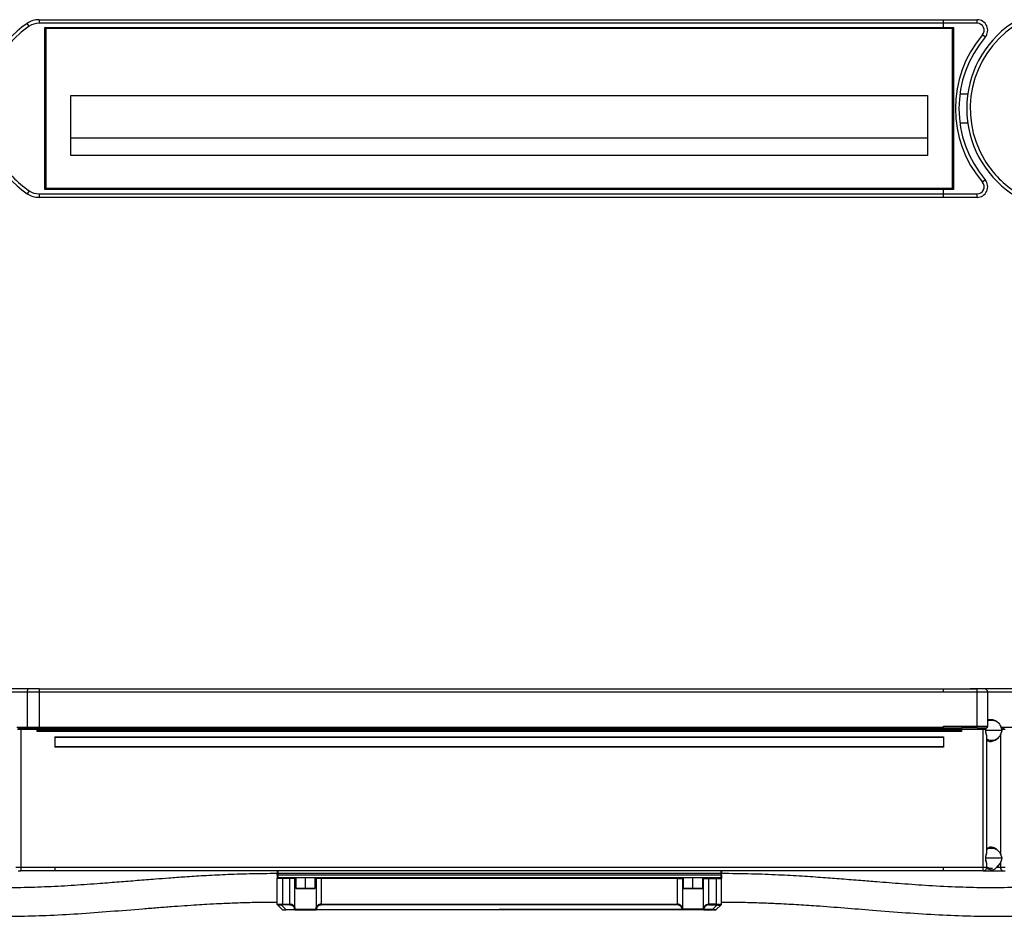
# Model space of a CAD drawing. Header units: millimetres. Extents: x -675 to 2621, y 428 to 911.
# Tile 14 of 30: x 64 to 341, y 659 to 911. Entities that reach past the tile are written whole.
import ezdxf

# ---------------------------------------------------------------- set-up
doc = ezdxf.new("R2010")
doc.units = ezdxf.units.MM

# ---------------------------------------------------------------- blocks, each defined once
blk = doc.blocks.new('Drawing View1')
at = {"color": 7, "linetype": 'Continuous', "lineweight": 25}
for p, q in [((465.72, 27.13), (465.16, 27.96)), ((468, 29), (468, 28.98)), ((468.54, 29), (468, 29)), ((468.54, 29), (468.54, 28)), ((468.54, 29), (723, 29)), ((723, 28), (468.54, 28)), ((723, 29), (732.41, 29)), ((723, 26.8), (723, 28)), ((732.41, 28), (723, 28)), ((732.41, 28), (732.41, 29)), ((470.4, 26.6), (470.2, 26.8)), ((470.2, 26.8), (473, 26.8)), ((470.2, -18.8), (470.2, 26.8)), ((725.6, 26.6), (470.4, 26.6)), ((470.4, -18.6), (470.4, 26.6)), ((470.5, 26.5), (470.4, 26.6)), ((470.5, -18.5), (470.5, 26.5)), ((725.5, 26.5), (470.5, 26.5)), ((473, 26.8), (723, 26.8)), ((723, 26.8), (725.8, 26.8)), ((725.5, 26.5), (725.6, 26.6)), ((725.5, -18.5), (725.5, 26.5)), ((725.6, 26.6), (725.8, 26.8)), ((725.6, 26.6), (725.6, -18.6)), ((725.8, 26.8), (725.8, -18.8)), ((734.69, 24.06), (733.93, 24.71)), ((477.5, 7.7), (718.5, 7.7)), ((477.5, -9.2), (477.5, 7.7)), ((718.5, 7.7), (718.5, -9.2)), ((729.81, 8), (727.74, 8)), ((727.64, 0), (729.89, 0)), ((477.5, -4.2), (718.5, -4.2)), ((718.5, -9.2), (477.5, -9.2)), ((734.69, -16.06), (733.93, -16.71)), ((465.72, -19.13), (465.16, -19.96)), ((470.4, -18.6), (470.2, -18.8)), ((723, -18.8), (470.2, -18.8)), ((470.5, -18.5), (470.4, -18.6)), ((725.6, -18.6), (470.4, -18.6)), ((725.5, -18.5), (470.5, -18.5)), ((723, -20), (723, -18.8)), ((725.8, -18.8), (723, -18.8)), ((725.5, -18.5), (725.6, -18.6)), ((725.6, -18.6), (725.8, -18.8)), ((468, -21), (468, -20.98)), ((468.54, -21), (468, -21)), ((468.54, -20), (723, -20)), ((468.54, -20), (468.54, -21)), ((723, -21), (468.54, -21)), ((723, -20), (732.41, -20)), ((732.41, -21), (723, -21)), ((732.41, -21), (732.41, -20))]:
    blk.add_line(p, q, dxfattribs=at)
for centre, radius, start, end in [((481.5, 4), 29, 124.3012, 235.6988), ((468.54, 23), 6, 90, 124.3012), ((468.54, 23), 5, 90, 124.3012), ((758.5, 4), 29, 124.3012, 235.6988), ((732.41, 26), 3, 319.6798, 90), ((732.41, 26), 2, 319.6798, 90), ((481.5, 4), 28, 124.3012, 210.9646), ((758.5, 4), 28, 124.3012, 210.9646), ((758.33, 4), 32, 139.6798, 220.3202), ((758.33, 4), 31, 139.6798, 220.3202), ((481.5, 4), 28, 210.9646, 235.6988), ((758.5, 4), 28, 210.9646, 235.6988), ((732.41, -18), 3, 270, 40.3202), ((468.54, -15), 5, 235.6988, 270), ((732.41, -18), 2, 270, 40.3202), ((468.54, -15), 6, 235.6988, 270)]:
    blk.add_arc(centre, radius, start, end, dxfattribs=at)
for points in [[(723, 28), (723, 28.26), (723, 28.52), (723, 28.89), (723, 29), (723, 29)], [(723, -21), (723, -21), (723, -20.89), (723, -20.52), (723, -20.26), (723, -20)]]:
    blk.add_open_spline(points, degree=3, knots=[0, 0, 0, 0, 0.5, 0.5, 1, 1, 1, 1], dxfattribs=at)
for points in [[(734.82, 24.21), (734.89, 24.31), (734.95, 24.4), (735.01, 24.5)], [(735.01, -16.5), (734.92, -16.35), (734.82, -16.2), (734.69, -16.06)]]:
    blk.add_open_spline(points, degree=3, dxfattribs=at)
blk = doc.blocks.new('Drawing View2')
at = {"color": 7, "linetype": 'Continuous', "lineweight": 25}
for p, q in [((465.72, 68.35), (457.49, 68.35)), ((465.16, 67.35), (458.41, 67.35)), ((468.54, 67.35), (465.16, 67.35)), ((465.16, 67.35), (465.16, 57.55)), ((468.54, 68.35), (465.72, 68.35)), ((468.54, 68.35), (468.54, 67.35)), ((468.54, 68.35), (723, 68.35)), ((468.54, 67.35), (468.54, 57.55)), ((723, 67.35), (468.54, 67.35)), ((723, 68.35), (732.41, 68.35)), ((732.41, 67.35), (723, 67.35)), ((734.49, 68.35), (730.5, 68.35)), ((732.41, 67.35), (732.41, 68.35)), ((734.41, 68.35), (732.41, 68.35)), ((732.41, 57.85), (732.41, 67.35)), ((735.41, 67.35), (732.41, 67.35)), ((742.72, 68.35), (734.49, 68.35)), ((735.41, 57.85), (735.41, 67.35)), ((742.16, 67.35), (735.41, 67.35)), ((462.24, 57.55), (465.16, 57.55)), ((463.36, 56.85), (462.43, 56.85)), ((463.09, 57.35), (465.27, 57.35)), ((463.36, 56.85), (463.36, 18.15)), ((468, 56.85), (463.36, 56.85)), ((463.81, 57.33), (463.86, 57.35)), ((465.16, 57.55), (468.54, 57.55)), ((465.27, 57.35), (468.54, 57.35)), ((468, 56.95), (468, 57.35)), ((728, 56.95), (468, 56.95)), ((468, 56.95), (468, 56.75)), ((468, 56.35), (468, 56.75)), ((468, 56.75), (728, 56.75)), ((728, 56.35), (468, 56.35)), ((468.54, 57.55), (473, 57.55)), ((468.54, 57.55), (468.54, 57.35)), ((473, 57.35), (468.54, 57.35)), ((473, 57.55), (723, 57.55)), ((723, 57.35), (473, 57.35)), ((723, 57.85), (732.41, 57.85)), ((723, 57.55), (723, 57.85)), ((723, 57.35), (723, 57.55)), ((723, 57.35), (728, 57.35)), ((728, 57.35), (728, 56.95)), ((732.41, 57.35), (728, 57.35)), ((728, 56.95), (728, 56.75)), ((734.14, 56.85), (728, 56.85)), ((728, 56.75), (728, 56.35)), ((732.41, 57.35), (732.41, 57.85)), ((732.41, 57.85), (735.41, 57.85)), ((732.41, 57.35), (734.89, 57.35)), ((734.64, 56.85), (734.14, 56.85)), ((734.14, 18.15), (734.14, 56.85)), ((739.34, 56.65), (734.87, 56.65)), ((734.89, 57.35), (735.1, 57.39)), ((739.17, 57.55), (739.24, 57.55)), ((739.24, 57.55), (742.16, 57.55)), ((740.36, 56.85), (739.43, 56.85)), ((473, 54.85), (723, 54.85)), ((473, 54.85), (473, 51.95)), ((723, 54.65), (473, 54.65)), ((723, 54.85), (723, 51.95)), ((735.1, 55.1), (735.12, 54.83)), ((735.14, 22.46), (735.14, 54.83)), ((739.02, 55.39), (739.02, 21.91)), ((473, 52.15), (723, 52.15)), ((723, 51.95), (473, 51.95)), ((735.12, 22.46), (735.1, 22.2)), ((739.34, 20.65), (734.87, 20.65)), ((462.02, 18.15), (463.36, 18.15)), ((462.69, 17.15), (463.36, 17.15)), ((463.36, 18.15), (473, 18.15)), ((463.36, 18.15), (463.36, 17.15)), ((473, 17.15), (463.36, 17.15)), ((473, 18.15), (723, 18.15)), ((723, 17.15), (473, 17.15)), ((535.5, 16.95), (535.5, 16.35)), ((535.7, 17.15), (535.7, 16.35)), ((660.3, 17.15), (660.3, 16.35)), ((660.5, 16.95), (660.5, 16.35)), ((723, 18.15), (734.14, 18.15)), ((734.14, 17.15), (723, 17.15)), ((734.14, 17.15), (734.14, 18.15)), ((734.14, 18.15), (735.14, 18.15)), ((734.15, 17.15), (739.69, 17.15)), ((735.1, 19.1), (735.12, 18.83)), ((735.11, 17.91), (735.49, 17.68)), ((735.14, 18.15), (735.14, 18.83)), ((737.96, 18.15), (739.02, 18.15)), ((739.02, 19.39), (739.02, 18.15)), ((739.02, 18.15), (740.36, 18.15)), ((739.69, 17.15), (740.36, 17.15)), ((535.5, 15.95), (535.5, 16.35)), ((535.7, 16.35), (535.5, 16.35)), ((535.5, 15.95), (535.7, 15.95)), ((535.5, 15.95), (535.5, 15.35)), ((535.5, 15.35), (535.5, 15.03)), ((537, 14.95), (535.5, 14.95)), ((535.5, 7.73), (535.5, 14.95)), ((535.7, 16.35), (535.7, 15.95)), ((660.3, 16.35), (535.7, 16.35)), ((535.7, 15.95), (535.7, 15.15)), ((535.7, 15.95), (660.3, 15.95)), ((542.25, 15.15), (535.7, 15.15)), ((537, 15.15), (537, 14.95)), ((539.07, 14.95), (537, 14.95)), ((537, 14.95), (537, 7.73)), ((540.52, 14.95), (539.07, 14.95)), ((539.07, 7.73), (539.07, 14.95)), ((540.52, 6.78), (540.52, 14.95)), ((540.75, 14.95), (540.52, 14.95)), ((540.75, 15.15), (540.75, 12.25)), ((543.5, 15.15), (542.25, 15.15)), ((543.5, 12.25), (543.5, 15.15)), ((544.75, 15.15), (543.5, 15.15)), ((651.25, 15.15), (544.75, 15.15)), ((546.25, 12.25), (546.25, 15.15)), ((546.48, 14.95), (546.25, 14.95)), ((547.93, 14.95), (546.48, 14.95)), ((546.48, 14.95), (546.48, 6.78)), ((547.93, 15.15), (547.93, 14.95)), ((648.07, 14.95), (547.93, 14.95)), ((547.93, 14.95), (547.93, 7.73)), ((648.07, 15.15), (648.07, 14.95)), ((648.07, 14.95), (649.52, 14.95)), ((648.07, 14.95), (648.07, 7.73)), ((649.52, 14.95), (649.52, 6.78)), ((649.52, 14.95), (649.75, 14.95)), ((649.75, 15.15), (649.75, 12.25)), ((652.5, 15.15), (651.25, 15.15)), ((652.5, 12.25), (652.5, 15.15)), ((653.75, 15.15), (652.5, 15.15)), ((660.3, 15.15), (653.75, 15.15)), ((655.25, 12.25), (655.25, 15.15)), ((655.25, 14.95), (655.48, 14.95)), ((655.48, 14.95), (656.93, 14.95)), ((655.48, 6.78), (655.48, 14.95)), ((656.93, 14.95), (659, 14.95)), ((656.93, 7.73), (656.93, 14.95)), ((659, 15.15), (659, 14.95)), ((659, 14.95), (660.5, 14.95)), ((659, 14.95), (659, 7.73)), ((660.3, 16.35), (660.3, 15.95)), ((660.3, 16.35), (660.5, 16.35)), ((660.3, 15.95), (660.3, 15.15)), ((660.5, 15.95), (660.3, 15.95)), ((660.46, 15.04), (660.5, 15.31)), ((660.5, 15.95), (660.5, 16.35)), ((660.5, 15.95), (660.5, 15.35)), ((660.5, 15.35), (660.5, 15.03)), ((660.5, 7.73), (660.5, 14.95)), ((540.75, 12.25), (540.85, 12.15)), ((540.75, 12.25), (543.5, 12.25)), ((540.85, 12.15), (543.5, 12.15)), ((543.5, 12.25), (546.25, 12.25)), ((543.5, 12.25), (543.5, 12.15)), ((543.5, 12.15), (546.15, 12.15)), ((546.15, 12.15), (546.25, 12.25)), ((649.75, 12.25), (649.85, 12.15)), ((649.75, 12.25), (652.5, 12.25)), ((649.85, 12.15), (652.5, 12.15)), ((652.5, 12.25), (652.5, 12.15)), ((652.5, 12.25), (655.25, 12.25)), ((652.5, 12.15), (655.15, 12.15)), ((655.15, 12.15), (655.25, 12.25)), ((535.52, 7.68), (535.53, 7.62)), ((535.54, 7.61), (535.58, 7.57)), ((535.6, 7.54), (536.94, 6.21)), ((538, 6.21), (536.66, 7.54)), ((536.96, 6.21), (537.02, 6.16)), ((537, 7.73), (537, 7.59)), ((537, 7.73), (539.07, 7.73)), ((539.07, 7.59), (537, 7.59)), ((538, 6.21), (540.48, 6.21)), ((538, 6.21), (538, 6.15)), ((540.48, 6.15), (538, 6.15)), ((539.07, 7.59), (539.07, 7.73)), ((540.48, 6.15), (540.48, 6.21)), ((540.48, 6.15), (546.52, 6.15)), ((540.66, 6.35), (546.34, 6.35)), ((546.52, 6.21), (598, 6.21)), ((649.48, 6.15), (546.52, 6.15)), ((547.93, 7.73), (547.93, 7.59)), ((547.93, 7.73), (648.07, 7.73)), ((648.07, 7.59), (547.93, 7.59)), ((649.48, 6.21), (598, 6.21)), ((648.07, 7.73), (648.07, 7.59)), ((655.52, 6.15), (649.48, 6.15)), ((655.34, 6.35), (649.66, 6.35)), ((658, 6.21), (655.52, 6.21)), ((655.52, 6.15), (655.52, 6.21)), ((655.52, 6.15), (658, 6.15)), ((656.93, 7.59), (656.93, 7.73)), ((659, 7.73), (656.93, 7.73)), ((656.93, 7.59), (659, 7.59)), ((658, 6.21), (659.34, 7.54)), ((658, 6.21), (658, 6.15)), ((658.98, 6.16), (659.04, 6.21)), ((659, 7.73), (659, 7.59)), ((660.4, 7.54), (659.06, 6.21)), ((660.4, 7.54), (660.42, 7.57)), ((660.42, 7.57), (660.46, 7.61)), ((660.47, 7.62), (660.48, 7.68)), ((660.47, 7.62), (660.48, 7.68))]:
    blk.add_line(p, q, dxfattribs=at)
at = {"color": 7, "linetype": 'Continuous', "lineweight": 25, "flags": 128}
for points in [[(465.72, 68.35), (465.61, 68.33), (465.51, 68.27), (465.41, 68.18), (465.32, 68.05), (465.25, 67.9), (465.2, 67.73), (465.17, 67.54), (465.16, 67.35)], [(465.16, 57.55), (465.16, 57.51), (465.17, 57.47), (465.18, 57.44), (465.19, 57.41), (465.21, 57.38), (465.23, 57.36), (465.25, 57.35), (465.27, 57.35)], [(734.14, 56.85), (734.14, 56.94), (734.14, 57.04), (734.14, 57.13), (734.14, 57.2), (734.14, 57.26), (734.14, 57.31), (734.14, 57.34), (734.14, 57.35)], [(734.64, 56.85), (734.64, 56.94), (734.66, 57.04), (734.68, 57.13), (734.71, 57.2), (734.75, 57.26), (734.79, 57.31), (734.84, 57.34), (734.89, 57.35)], [(539.07, 14.95), (539.07, 14.99), (539.07, 15.02), (539.07, 15.06), (539.07, 15.09), (539.07, 15.11), (539.07, 15.13), (539.07, 15.14), (539.07, 15.15)], [(656.93, 14.95), (656.93, 14.99), (656.93, 15.02), (656.93, 15.06), (656.93, 15.09), (656.93, 15.11), (656.93, 15.13), (656.93, 15.14), (656.93, 15.15)], [(535.5, 7.7), (535.5, 7.71), (535.5, 7.73)], [(546.52, 6.21), (546.52, 6.19), (546.52, 6.18), (546.52, 6.17), (546.52, 6.16), (546.52, 6.16), (546.52, 6.15), (546.52, 6.15), (546.52, 6.15)], [(649.48, 6.21), (649.48, 6.19), (649.48, 6.18), (649.48, 6.17), (649.48, 6.16), (649.48, 6.16), (649.48, 6.15), (649.48, 6.15), (649.48, 6.15)]]:
    blk.add_lwpolyline(points, dxfattribs=at)
at = {"color": 7, "linetype": 'Continuous', "lineweight": 25}
for centre, radius, start, end in [((734.41, 67.35), 1, 0, 90), ((734.91, 57.85), 0.5, 288.8476, 0), ((535.7, 16.95), 0.2, 90, 180), ((660.3, 16.95), 0.2, 0, 90), ((734.14, 18.15), 1, 270, 0), ((739.89, 18.01), 0.887, 171.1001, 256.6856), ((535.7, 15.35), 0.2, 180, 270), ((540.71, 14.95), 0.196, 91.1196, 181.0775), ((546.29, 14.95), 0.196, 358.9225, 88.8804), ((649.71, 14.95), 0.196, 91.1196, 181.0775), ((655.29, 14.95), 0.196, 358.9225, 88.8804), ((660.3, 15.35), 0.2, 270, 0), ((535.7, 7.73), 0.2, 193.046, 225), ((537.08, 6.35), 0.2, 224.9999, 270), ((540.47, 6.34), 0.192, 272.6609, 2.4341), ((546.56, 6.45), 0.253, 205.0802, 259.5158), ((546.53, 6.34), 0.192, 177.5657, 267.339), ((649.44, 6.45), 0.253, 280.4842, 334.9198), ((649.47, 6.34), 0.192, 272.661, 2.4343), ((655.53, 6.34), 0.192, 177.5659, 267.3391), ((658.92, 6.35), 0.2, 270, 315.0001), ((660.3, 7.73), 0.2, 315, 326.8231)]:
    blk.add_arc(centre, radius, start, end, dxfattribs=at)
for points, knots in [([(723, 67.35), (723, 67.61), (723, 67.87), (723, 68.24), (723, 68.35), (723, 68.35)], [0, 0, 0, 0, 0.5, 0.5, 1, 1, 1, 1]), ([(735.41, 59.49), (735.52, 59.57), (735.78, 59.75), (736.09, 59.71), (736.26, 59.68)], [0, 0, 0, 0, 0.420424, 1, 1, 1, 1]), ([(735.41, 59.26), (735.43, 59.28), (735.69, 59.5), (736, 59.52), (736.28, 59.54)], [0, 0, 0, 0, 0.105519, 1, 1, 1, 1]), ([(736.26, 59.68), (736.44, 59.7), (736.97, 59.74), (737.83, 59.29), (738.7, 58.56), (739.03, 57.85), (739.17, 57.55)], [0, 0, 0, 0, 0.165534, 0.501858, 0.7856, 1, 1, 1, 1]), ([(736.28, 59.54), (736.56, 59.53), (737.12, 59.5), (737.86, 59.2), (738.25, 58.85), (738.38, 58.72)], [0, 0, 0, 0, 0.397672, 0.795348, 1, 1, 1, 1]), ([(462.24, 57.55), (462.41, 57.47), (462.58, 57.42), (462.78, 57.37), (462.85, 57.36), (462.97, 57.35), (463.03, 57.35), (463.09, 57.35)], [0, 0, 0, 0, 0.5, 0.5, 0.75, 0.75, 1, 1, 1, 1]), ([(463.36, 56.92), (463.36, 56.97), (463.37, 57.01), (463.43, 57.1), (463.47, 57.14), (463.57, 57.22), (463.63, 57.26), (463.74, 57.31), (463.78, 57.33), (463.88, 57.34), (463.93, 57.35), (464.01, 57.35)], [0, 0, 0, 0, 0.25, 0.25, 0.5, 0.5, 0.75, 0.75, 0.875, 0.875, 1, 1, 1, 1]), ([(473, 57.55), (473, 57.5), (473, 57.44), (473, 57.37), (473, 57.35), (473, 57.35)], [0, 0, 0, 0, 0.5, 0.5, 1, 1, 1, 1]), ([(734.8, 56.65), (734.82, 56.42), (734.87, 55.92), (735.08, 55.4), (735.09, 55.14), (735.1, 55.1)], [0, 0, 0, 0, 0.3983752, 0.8965916, 1, 1, 1, 1]), ([(734.86, 56.65), (734.87, 56.65), (734.87, 56.65), (734.87, 56.65), (734.84, 56.65), (734.82, 56.65), (734.8, 56.65)], [0, 0, 0, 0, 0.073434, 0.372247, 0.686061, 1, 1, 1, 1]), ([(735.14, 57.4), (735.09, 57.33), (735.01, 57.2), (734.88, 57.04), (734.83, 56.92), (734.81, 56.88)], [0, 0, 0, 0, 0.445932, 0.776116, 1, 1, 1, 1]), ([(734.87, 56.86), (734.87, 56.86), (734.88, 56.86), (734.88, 56.86), (734.86, 56.87), (734.83, 56.88), (734.81, 56.88)], [0, 0, 0, 0, 0.066345, 0.367516, 0.683659, 1, 1, 1, 1]), ([(734.87, 56.65), (734.87, 56.68), (734.87, 56.75), (734.87, 56.82), (734.87, 56.86)], [0, 0, 0, 0, 0.499123, 1, 1, 1, 1]), ([(735.08, 55.27), (735.07, 55.31), (735.05, 55.55), (734.91, 56.02), (734.88, 56.45), (734.87, 56.66)], [0, 0, 0, 0, 0.109751, 0.566737, 1, 1, 1, 1]), ([(734.88, 56.86), (734.89, 56.91), (734.92, 57.03), (735.02, 57.22), (735.11, 57.35), (735.17, 57.43)], [0, 0, 0, 0, 0.256222, 0.565711, 1, 1, 1, 1]), ([(739.34, 56.65), (739.33, 56.55), (739.32, 56.35), (739.19, 55.94), (739.06, 55.66), (738.97, 55.47)], [0, 0, 0, 0, 0.238082, 0.484737, 1, 1, 1, 1]), ([(738.97, 55.48), (738.97, 55.48), (738.97, 55.47), (738.97, 55.45), (738.98, 55.42), (739.01, 55.4), (739.02, 55.39)], [0, 0, 0, 0, 0.06018, 0.35322, 0.670382, 1, 1, 1, 1]), ([(739.02, 55.39), (739.14, 55.6), (739.35, 55.98), (739.42, 56.44), (739.45, 56.65)], [0, 0, 0, 0, 0.556416, 1, 1, 1, 1]), ([(739.14, 57.41), (739.14, 57.41), (739.13, 57.42), (739.14, 57.44), (739.16, 57.45), (739.18, 57.46), (739.19, 57.47), (739.19, 57.47)], [0, 0, 0, 0, 0.183675, 0.490947, 0.732143, 0.901959, 1, 1, 1, 1]), ([(739.13, 57.42), (739.17, 57.31), (739.25, 57.12), (739.3, 56.91), (739.33, 56.82)], [0, 0, 0, 0, 0.539746, 1, 1, 1, 1]), ([(739.16, 57.52), (739.17, 57.53), (739.2, 57.54), (739.23, 57.54), (739.24, 57.55)], [0, 0, 0, 0, 0.5624637, 1, 1, 1, 1]), ([(739.17, 57.55), (739.17, 57.54), (739.16, 57.54), (739.16, 57.53), (739.16, 57.53), (739.16, 57.53), (739.16, 57.52), (739.16, 57.52), (739.16, 57.52)], [0, 0, 0, 0, 0.510669, 0.596691, 0.75642, 0.92383, 0.973319, 1, 1, 1, 1]), ([(739.19, 57.47), (739.19, 57.48), (739.18, 57.49), (739.17, 57.5), (739.17, 57.51), (739.16, 57.52), (739.16, 57.52), (739.16, 57.52), (739.16, 57.52)], [0, 0, 0, 0, 0.507518, 0.596044, 0.753919, 0.918028, 0.969267, 1, 1, 1, 1]), ([(739.19, 57.47), (739.2, 57.45), (739.21, 57.41), (739.23, 57.37), (739.24, 57.35)], [0, 0, 0, 0, 0.501592, 1, 1, 1, 1]), ([(739.24, 57.55), (739.33, 57.51), (739.49, 57.44), (739.78, 57.36), (739.98, 57.35), (740.09, 57.35)], [0, 0, 0, 0, 0.362154, 0.645164, 1, 1, 1, 1]), ([(739.43, 56.85), (739.43, 56.86), (739.43, 56.88), (739.42, 56.91), (739.41, 56.94), (739.39, 57), (739.36, 57.09), (739.32, 57.16), (739.29, 57.23), (739.27, 57.28), (739.25, 57.32), (739.24, 57.35)], [0, 0, 0, 0, 0.073231, 0.083881, 0.172906, 0.264139, 0.432291, 0.693294, 0.740998, 0.836496, 1, 1, 1, 1]), ([(739.33, 56.82), (739.33, 56.82), (739.32, 56.82), (739.34, 56.83), (739.37, 56.84), (739.41, 56.84), (739.43, 56.85)], [0, 0, 0, 0, 0.225664, 0.475599, 0.738736, 1, 1, 1, 1]), ([(739.33, 56.82), (739.33, 56.79), (739.34, 56.73), (739.34, 56.68), (739.34, 56.65)], [0, 0, 0, 0, 0.50128, 1, 1, 1, 1]), ([(739.34, 56.65), (739.34, 56.65), (739.34, 56.65), (739.35, 56.65), (739.39, 56.65), (739.43, 56.65), (739.45, 56.65)], [0, 0, 0, 0, 0.071377, 0.37148, 0.687122, 1, 1, 1, 1]), ([(739.45, 56.65), (739.44, 56.68), (739.44, 56.75), (739.44, 56.82), (739.43, 56.85)], [0, 0, 0, 0, 0.559995, 1, 1, 1, 1]), ([(735.1, 53.99), (735.23, 53.88), (735.62, 53.56), (736.47, 53.49), (737.53, 53.8), (738.46, 54.48), (738.87, 55.14), (739.02, 55.39)], [0, 0, 0, 0, 0.111128, 0.339259, 0.604054, 0.853118, 1, 1, 1, 1]), ([(736.41, 53.78), (736.32, 53.77), (735.95, 53.75), (735.5, 53.89), (735.22, 54.17), (735.14, 54.25)], [0, 0, 0, 0, 0.208009, 0.780573, 1, 1, 1, 1]), ([(738.33, 54.51), (738.14, 54.36), (737.69, 54.01), (737.02, 53.77), (736.58, 53.78), (736.41, 53.78)], [0, 0, 0, 0, 0.318369, 0.734686, 1, 1, 1, 1]), ([(735.1, 22.2), (735.1, 22.16), (735.08, 21.9), (734.87, 21.38), (734.82, 20.87), (734.8, 20.65)], [0, 0, 0, 0, 0.10234, 0.601202, 1, 1, 1, 1]), ([(739.02, 21.91), (738.88, 22.14), (738.52, 22.72), (737.71, 23.38), (736.73, 23.77), (735.8, 23.78), (735.31, 23.47), (735.08, 23.33)], [0, 0, 0, 0, 0.138164, 0.346054, 0.593477, 0.817284, 1, 1, 1, 1]), ([(735.14, 23.04), (735.22, 23.12), (735.5, 23.41), (735.95, 23.55), (736.32, 23.52), (736.41, 23.52)], [0, 0, 0, 0, 0.221757, 0.794442, 1, 1, 1, 1]), ([(736.41, 23.52), (736.58, 23.52), (737.02, 23.52), (737.69, 23.28), (738.14, 22.93), (738.33, 22.78)], [0, 0, 0, 0, 0.266759, 0.682502, 1, 1, 1, 1]), ([(734.8, 20.65), (734.82, 20.42), (734.87, 19.92), (735.08, 19.4), (735.09, 19.14), (735.1, 19.1)], [0, 0, 0, 0, 0.398367, 0.896585, 1, 1, 1, 1]), ([(734.87, 20.65), (734.87, 20.65), (734.87, 20.65), (734.84, 20.65), (734.82, 20.65), (734.8, 20.65)], [0, 0, 0, 0, 0.243507, 0.621678, 1, 1, 1, 1]), ([(734.87, 20.63), (734.88, 20.84), (734.91, 21.28), (735.05, 21.74), (735.07, 21.98), (735.08, 22.03)], [0, 0, 0, 0, 0.43346, 0.890229, 1, 1, 1, 1]), ([(735.08, 19.27), (735.07, 19.31), (735.05, 19.55), (734.91, 20.02), (734.88, 20.45), (734.87, 20.66)], [0, 0, 0, 0, 0.109747, 0.566734, 1, 1, 1, 1]), ([(738.98, 19.49), (738.84, 19.25), (738.55, 18.76), (738.16, 18.45), (737.97, 18.29)], [0, 0, 0, 0, 0.4967615, 1, 1, 1, 1]), ([(738.97, 21.82), (738.97, 21.82), (738.97, 21.82), (738.97, 21.84), (738.98, 21.87), (739.01, 21.89), (739.02, 21.91)], [0, 0, 0, 0, 0.042623, 0.353539, 0.676894, 1, 1, 1, 1]), ([(738.97, 21.82), (739.06, 21.64), (739.19, 21.36), (739.32, 20.95), (739.33, 20.74), (739.34, 20.64)], [0, 0, 0, 0, 0.515426, 0.762093, 1, 1, 1, 1]), ([(739.34, 20.65), (739.33, 20.55), (739.32, 20.35), (739.19, 19.94), (739.06, 19.66), (738.97, 19.47)], [0, 0, 0, 0, 0.238082, 0.484737, 1, 1, 1, 1]), ([(738.97, 19.48), (738.97, 19.48), (738.97, 19.47), (738.97, 19.45), (738.98, 19.42), (739.01, 19.4), (739.02, 19.39)], [0, 0, 0, 0, 0.06015, 0.353197, 0.67037, 1, 1, 1, 1]), ([(739.45, 20.65), (739.42, 20.85), (739.35, 21.31), (739.14, 21.69), (739.02, 21.91)], [0, 0, 0, 0, 0.437855, 1, 1, 1, 1]), ([(739.02, 19.39), (739.14, 19.6), (739.35, 19.98), (739.42, 20.44), (739.45, 20.65)], [0, 0, 0, 0, 0.556418, 1, 1, 1, 1]), ([(739.34, 20.65), (739.34, 20.65), (739.34, 20.65), (739.35, 20.65), (739.39, 20.65), (739.43, 20.65), (739.45, 20.65)], [0, 0, 0, 0, 0.071369, 0.371474, 0.687118, 1, 1, 1, 1]), ([(473, 18.15), (473, 17.89), (473, 17.63), (473, 17.26), (473, 17.15), (473, 17.15)], [0, 0, 0, 0, 0.5, 0.5, 1, 1, 1, 1]), ([(723, 17.15), (723, 17.15), (723, 17.26), (723, 17.63), (723, 17.89), (723, 18.15)], [0, 0, 0, 0, 0.5, 0.5, 1, 1, 1, 1]), ([(736.76, 17.76), (736.74, 17.76), (736.47, 17.71), (735.77, 17.85), (735.26, 18.16), (735.01, 18.31)], [0, 0, 0, 0, 0.049487, 0.529014, 1, 1, 1, 1]), ([(735.49, 17.68), (735.86, 17.55), (736.4, 17.37), (737, 17.41), (737.4, 17.59), (737.74, 17.93), (737.96, 18.15)], [0, 0, 0, 0, 0.36619, 0.523843, 0.68685, 1, 1, 1, 1]), ([(737.97, 18.3), (737.97, 18.3), (737.96, 18.29), (737.95, 18.27), (737.95, 18.24), (737.95, 18.19), (737.96, 18.16), (737.96, 18.15)], [0, 0, 0, 0, 0.031104, 0.255115, 0.489512, 0.740523, 1, 1, 1, 1]), ([(737.96, 18.15), (738.18, 18.32), (738.58, 18.65), (738.88, 19.16), (739.02, 19.39)], [0, 0, 0, 0, 0.5405709, 1, 1, 1, 1]), ([(535.5, 16.34), (532.91, 16.32), (528.03, 16.28), (521.14, 16.04), (515.09, 15.73), (509.83, 15.4), (505.3, 15.07), (500.83, 14.73), (496.15, 14.36), (490.99, 13.94), (485.09, 13.48), (478.41, 13), (470.96, 12.58), (463.55, 12.34), (455.92, 12.33), (447.84, 12.58), (439.11, 13.06), (430.02, 13.72), (422.14, 14.35), (415.59, 14.86), (410.51, 15.23), (406.01, 15.54), (401.61, 15.8), (396.73, 16.05), (390.55, 16.28), (386, 16.32), (383.5, 16.34)], [0, 0, 0, 0, 0.051073, 0.096173, 0.135801, 0.17034, 0.200084, 0.225257, 0.258699, 0.29252, 0.327307, 0.375375, 0.424408, 0.474437, 0.52145, 0.574692, 0.633624, 0.69386, 0.754099, 0.789439, 0.823385, 0.854467, 0.878162, 0.910256, 0.950834, 1, 1, 1, 1]), ([(535.5, 14.95), (535.5, 14.99), (535.52, 15.04), (535.6, 15.12), (535.65, 15.15), (535.7, 15.15)], [0, 0, 0, 0, 0.5, 0.5, 1, 1, 1, 1]), ([(660.3, 15.15), (660.31, 15.15), (660.34, 15.14), (660.37, 15.13), (660.41, 15.11), (660.45, 15.07), (660.49, 15.02), (660.5, 14.98), (660.5, 14.95)], [0, 0, 0, 0, 0.100577, 0.214644, 0.341721, 0.481493, 0.691324, 1, 1, 1, 1]), ([(812.5, 16.34), (810.52, 16.33), (806.87, 16.3), (801.9, 16.15), (797.91, 15.98), (794.65, 15.81), (791.8, 15.65), (789.01, 15.47), (781.86, 14.98), (772.51, 14.23), (761.01, 13.35), (751.81, 12.75), (743.28, 12.4), (735.18, 12.3), (727.2, 12.48), (719.12, 12.9), (712.57, 13.35), (707.69, 13.73), (703.88, 14.03), (699.41, 14.39), (694.39, 14.79), (688.89, 15.21), (682.97, 15.61), (676.26, 15.98), (668.68, 16.27), (663.33, 16.32), (660.5, 16.34)], [0, 0, 0, 0, 0.039111, 0.07175, 0.097979, 0.11795, 0.135972, 0.154332, 0.173025, 0.277123, 0.339091, 0.400419, 0.45872, 0.507308, 0.560012, 0.616004, 0.666535, 0.689428, 0.712529, 0.741749, 0.777779, 0.811747, 0.850561, 0.894558, 0.94418, 1, 1, 1, 1]), ([(383.5, 8.34), (386.39, 8.31), (391.82, 8.26), (399.47, 7.91), (406.1, 7.52), (411.72, 7.12), (417.72, 6.67), (424.52, 6.13), (432.27, 5.53), (439.95, 5), (447.53, 4.59), (455.04, 4.34), (462.73, 4.32), (470.82, 4.56), (479.54, 5.04), (488.6, 5.72), (496.04, 6.32), (501.75, 6.78), (505.66, 7.08), (509.39, 7.34), (512.73, 7.56), (516.03, 7.76), (519.66, 7.95), (524.14, 8.14), (529.51, 8.3), (533.4, 8.33), (535.5, 8.34)], [0, 0, 0, 0, 0.056877, 0.107152, 0.150798, 0.187795, 0.218134, 0.269265, 0.322281, 0.371216, 0.421075, 0.471716, 0.519367, 0.572551, 0.631146, 0.691403, 0.751662, 0.778169, 0.804358, 0.828835, 0.851835, 0.870281, 0.89408, 0.923429, 0.958607, 1, 1, 1, 1]), ([(660.5, 8.34), (662.54, 8.33), (666.28, 8.3), (671.36, 8.16), (675.42, 7.99), (678.7, 7.83), (681.57, 7.67), (684.36, 7.49), (691.51, 7.01), (700.86, 6.24), (712.36, 5.33), (721.54, 4.73), (730.38, 4.37), (739.22, 4.3), (748.28, 4.56), (757.36, 5.07), (764.53, 5.59), (770.01, 6.02), (774.52, 6.37), (780.04, 6.81), (786.63, 7.3), (794.3, 7.79), (803.04, 8.23), (809.23, 8.3), (812.5, 8.34)], [0, 0, 0, 0, 0.040291, 0.073531, 0.100126, 0.120395, 0.138371, 0.156701, 0.175385, 0.279549, 0.341566, 0.402783, 0.460869, 0.515844, 0.576861, 0.639533, 0.695021, 0.718481, 0.7478, 0.784165, 0.827588, 0.878057, 0.935542, 1, 1, 1, 1]), ([(535.5, 7.73), (535.5, 7.72), (535.5, 7.69), (535.51, 7.67), (535.52, 7.65)], [0, 0, 0, 0, 0.494672, 1, 1, 1, 1]), ([(536.61, 7.69), (536.36, 7.63), (536.13, 7.6), (535.75, 7.6), (535.62, 7.63), (535.55, 7.69)], [0, 0, 0, 0, 0.5, 0.5, 1, 1, 1, 1]), ([(535.57, 7.58), (535.57, 7.58), (535.57, 7.57), (535.59, 7.56), (535.6, 7.54)], [0, 0, 0, 0, 0.273764, 1, 1, 1, 1]), ([(535.78, 7.46), (535.77, 7.46), (535.68, 7.47), (535.64, 7.51), (535.6, 7.54)], [0, 0, 0, 0, 0.0659642, 1, 1, 1, 1]), ([(536.66, 7.54), (536.54, 7.51), (536.3, 7.45), (535.99, 7.42), (535.85, 7.45), (535.78, 7.46)], [0, 0, 0, 0, 0.350667, 0.68678, 1, 1, 1, 1]), ([(536.94, 6.21), (536.94, 6.2), (536.95, 6.2), (536.97, 6.2), (537, 6.19), (537.04, 6.19), (537.13, 6.18), (537.25, 6.18), (537.4, 6.19), (537.55, 6.19), (537.69, 6.19), (537.84, 6.2), (537.95, 6.2), (538, 6.21)], [0, 0, 0, 0, 0.074926, 0.145394, 0.211614, 0.27384, 0.385881, 0.509296, 0.625744, 0.72765, 0.808176, 0.898835, 1, 1, 1, 1]), ([(537.15, 6.15), (537.15, 6.15), (537.17, 6.15), (537.36, 6.15), (537.68, 6.15), (537.89, 6.15), (538, 6.15)], [0, 0, 0, 0, 0.038257, 0.408831, 0.702884, 1, 1, 1, 1]), ([(540.52, 6.78), (540.46, 6.95), (540.38, 7.09), (540.16, 7.34), (540.03, 7.44), (539.64, 7.67), (539.35, 7.73), (539.07, 7.73)], [0, 0, 0, 0, 0.25, 0.25, 0.5, 0.5, 1, 1, 1, 1]), ([(539.07, 7.59), (539.24, 7.59), (539.56, 7.52), (539.81, 7.37), (540.13, 7.1), (540.26, 6.87), (540.32, 6.64)], [0, 0, 0, 0, 0.25, 0.5, 0.5, 1, 1, 1, 1]), ([(540.52, 6.78), (540.51, 6.75), (540.49, 6.72), (540.41, 6.67), (540.37, 6.65), (540.32, 6.64)], [0, 0, 0, 0, 0.5, 0.5, 1, 1, 1, 1]), ([(540.48, 6.21), (540.52, 6.21), (540.56, 6.23), (540.63, 6.29), (540.65, 6.32), (540.66, 6.35)], [0, 0, 0, 0, 0.5, 0.5, 1, 1, 1, 1]), ([(547.93, 7.73), (547.89, 7.73), (547.83, 7.73), (547.73, 7.72), (547.62, 7.7), (547.52, 7.68), (547.41, 7.65), (547.3, 7.61), (547.2, 7.57), (547.07, 7.5), (546.94, 7.41), (546.79, 7.29), (546.66, 7.14), (546.55, 6.97), (546.51, 6.85), (546.48, 6.78)], [0, 0, 0, 0, 0.044099, 0.09051, 0.139122, 0.189827, 0.242631, 0.297493, 0.354411, 0.413341, 0.511681, 0.619527, 0.736845, 0.863674, 1, 1, 1, 1]), ([(546.68, 6.64), (546.63, 6.65), (546.59, 6.67), (546.51, 6.72), (546.49, 6.75), (546.48, 6.78)], [0, 0, 0, 0, 0.5, 0.5, 1, 1, 1, 1]), ([(546.68, 6.64), (546.74, 6.87), (546.87, 7.1), (547.19, 7.37), (547.44, 7.52), (547.76, 7.59), (547.93, 7.59)], [0, 0, 0, 0, 0.5, 0.5, 0.75, 1, 1, 1, 1]), ([(649.52, 6.78), (649.5, 6.82), (649.48, 6.88), (649.44, 6.98), (649.38, 7.06), (649.33, 7.14), (649.24, 7.25), (649.11, 7.38), (648.91, 7.51), (648.71, 7.61), (648.5, 7.68), (648.29, 7.72), (648.14, 7.73), (648.07, 7.73)], [0, 0, 0, 0, 0.072354, 0.140597, 0.204747, 0.264823, 0.32085, 0.460477, 0.586941, 0.700281, 0.806821, 0.904416, 1, 1, 1, 1]), ([(649.32, 6.64), (649.26, 6.87), (649.13, 7.1), (648.81, 7.37), (648.56, 7.52), (648.24, 7.59), (648.07, 7.59)], [0, 0, 0, 0, 0.5, 0.5, 0.75, 1, 1, 1, 1]), ([(649.52, 6.78), (649.51, 6.75), (649.49, 6.72), (649.41, 6.67), (649.37, 6.65), (649.32, 6.64)], [0, 0, 0, 0, 0.5, 0.5, 1, 1, 1, 1]), ([(655.34, 6.35), (655.34, 6.34), (655.35, 6.32), (655.37, 6.29), (655.4, 6.26), (655.45, 6.23), (655.49, 6.21), (655.52, 6.21)], [0, 0, 0, 0, 0.124576, 0.289887, 0.496575, 0.698217, 1, 1, 1, 1]), ([(655.48, 6.78), (655.54, 6.95), (655.62, 7.09), (655.84, 7.34), (655.97, 7.44), (656.36, 7.67), (656.65, 7.73), (656.93, 7.73)], [0, 0, 0, 0, 0.25, 0.25, 0.5, 0.5, 1, 1, 1, 1]), ([(655.68, 6.64), (655.63, 6.65), (655.59, 6.67), (655.51, 6.72), (655.49, 6.75), (655.48, 6.78)], [0, 0, 0, 0, 0.5, 0.5, 1, 1, 1, 1]), ([(656.93, 7.59), (656.76, 7.59), (656.44, 7.52), (656.19, 7.37), (655.87, 7.1), (655.74, 6.87), (655.68, 6.64)], [0, 0, 0, 0, 0.25, 0.5, 0.5, 1, 1, 1, 1]), ([(658, 6.21), (658.04, 6.2), (658.14, 6.2), (658.3, 6.19), (658.49, 6.19), (658.63, 6.18), (658.74, 6.18), (658.85, 6.18), (658.95, 6.19), (659.02, 6.19), (659.05, 6.2), (659.06, 6.2), (659.06, 6.21)], [0, 0, 0, 0, 0.076149, 0.176443, 0.301706, 0.421187, 0.49261, 0.562255, 0.702437, 0.82195, 0.920968, 1, 1, 1, 1]), ([(658.77, 6.15), (658.72, 6.15), (658.62, 6.15), (658.32, 6.15), (658.11, 6.15), (658, 6.15)], [0, 0, 0, 0, 0.302218, 0.649302, 1, 1, 1, 1]), ([(659.34, 7.54), (659.46, 7.51), (659.7, 7.45), (660.01, 7.42), (660.15, 7.45), (660.22, 7.46)], [0, 0, 0, 0, 0.350667, 0.68678, 1, 1, 1, 1]), ([(660.45, 7.69), (660.44, 7.68), (660.42, 7.66), (660.37, 7.64), (660.33, 7.62), (660.27, 7.61), (660.21, 7.6), (660.14, 7.6), (660.04, 7.59), (659.92, 7.6), (659.75, 7.62), (659.58, 7.64), (659.45, 7.67), (659.39, 7.69)], [0, 0, 0, 0, 0.073835, 0.146764, 0.218854, 0.290174, 0.360795, 0.430791, 0.500237, 0.621962, 0.745573, 0.871462, 1, 1, 1, 1]), ([(660.22, 7.46), (660.23, 7.46), (660.32, 7.47), (660.36, 7.51), (660.4, 7.54)], [0, 0, 0, 0, 0.065964, 1, 1, 1, 1]), ([(660.43, 7.58), (660.43, 7.58), (660.43, 7.57), (660.41, 7.56), (660.4, 7.54)], [0, 0, 0, 0, 0.273764, 1, 1, 1, 1]), ([(660.42, 7.57), (660.42, 7.57), (660.43, 7.58), (660.44, 7.61), (660.45, 7.65), (660.45, 7.67), (660.45, 7.69)], [0, 0, 0, 0, 0.005357, 0.341648, 0.675468, 1, 1, 1, 1]), ([(660.48, 7.65), (660.49, 7.67), (660.5, 7.69), (660.5, 7.72), (660.5, 7.73)], [0, 0, 0, 0, 0.505328, 1, 1, 1, 1])]:
    blk.add_open_spline(points, degree=3, knots=knots, dxfattribs=at)
for points in [[(463.36, 56.85), (463.36, 56.87), (463.36, 56.9), (463.36, 56.92)], [(734.64, 56.85), (734.7, 56.85), (734.76, 56.86), (734.81, 56.88)], [(734.81, 56.88), (734.8, 56.8), (734.8, 56.72), (734.8, 56.65)], [(535.55, 7.69), (535.52, 7.72), (535.5, 7.73), (535.5, 7.73)], [(535.6, 7.54), (535.57, 7.58), (535.55, 7.63), (535.55, 7.69)], [(537, 7.73), (536.87, 7.73), (536.74, 7.72), (536.61, 7.69)], [(536.66, 7.54), (536.64, 7.58), (536.62, 7.64), (536.61, 7.69)], [(536.66, 7.54), (536.77, 7.57), (536.89, 7.59), (537, 7.59)], [(540.48, 6.21), (540.42, 6.35), (540.37, 6.49), (540.32, 6.64)], [(540.66, 6.35), (540.6, 6.49), (540.56, 6.64), (540.52, 6.78)], [(546.48, 6.78), (546.44, 6.64), (546.4, 6.49), (546.34, 6.35)], [(546.68, 6.64), (546.63, 6.49), (546.58, 6.35), (546.52, 6.21)], [(649.32, 6.64), (649.37, 6.49), (649.42, 6.35), (649.48, 6.21)], [(649.52, 6.78), (649.56, 6.64), (649.6, 6.49), (649.66, 6.35)], [(655.34, 6.35), (655.4, 6.49), (655.44, 6.64), (655.48, 6.78)], [(655.52, 6.21), (655.58, 6.35), (655.63, 6.49), (655.68, 6.64)], [(659, 7.73), (659.13, 7.73), (659.26, 7.72), (659.39, 7.69)], [(659.34, 7.54), (659.23, 7.57), (659.11, 7.59), (659, 7.59)], [(659.39, 7.69), (659.38, 7.63), (659.36, 7.58), (659.34, 7.54)], [(660.45, 7.69), (660.48, 7.72), (660.5, 7.73), (660.5, 7.73)]]:
    blk.add_open_spline(points, degree=3, dxfattribs=at)

msp = doc.modelspace()

# ---------------------------------------------------------------- block references
at = {"color": 7, "linetype": 'Continuous', "lineweight": 25}
for name, p in [('Drawing View1', (-399.35, 881.86)), ('Drawing View2', (-399.35, 654.25))]:
    msp.add_blockref(name, p, dxfattribs=at)

doc.saveas('drawing.dxf')
